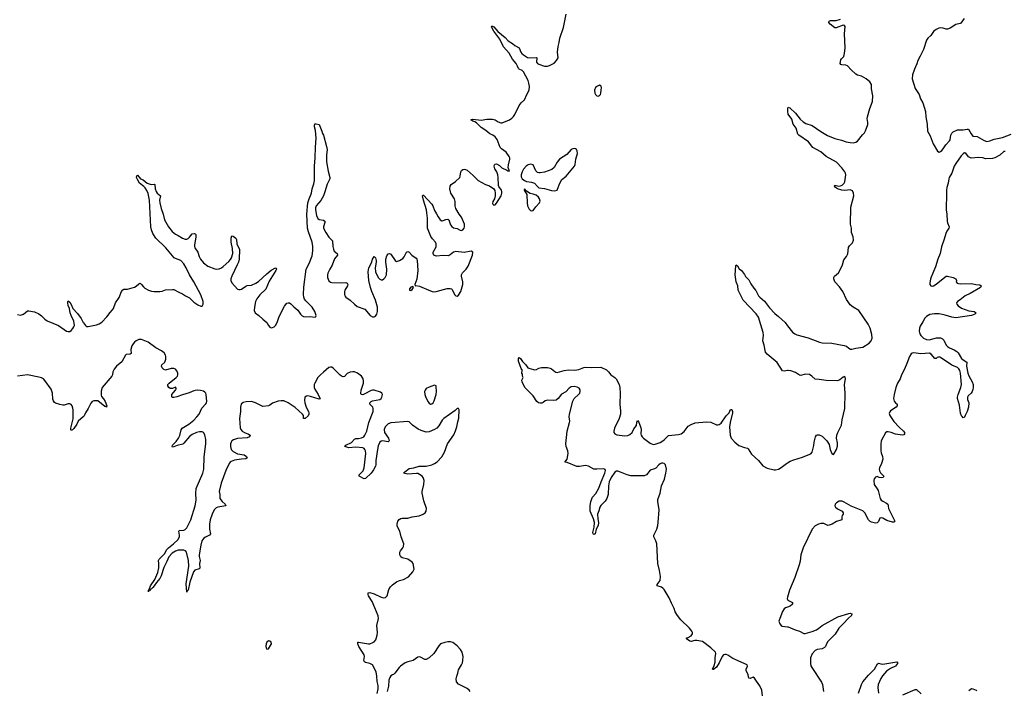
# Model space of a CAD drawing. Header units: inches. Extents: x 1682510 to 1839368, y 640758 to 791543.
# Tile 8 of 186: x 1699100 to 1713076, y 658828 to 668352. Entities that reach past the tile are written whole.
import ezdxf

# ---------------------------------------------------------------- set-up
doc = ezdxf.new("R2010")
doc.units = ezdxf.units.IN
doc.header["$MEASUREMENT"] = 0
for name, color, linetype in [('B6696', 7, 'Continuous'), ('B7605', 7, 'Continuous'), ('B7606', 7, 'Continuous'), ('B7615', 7, 'Continuous'), ('B7616', 7, 'Continuous')]:
    doc.layers.add(name, color=color, linetype=linetype)

msp = doc.modelspace()

# ---------------------------------------------------------------- linework, layer by layer
at = {"layer": 'B6696', "color": 6, "elevation": 500}
for points in [[(1699070, 664164), (1699110, 664156), (1699153, 664170), (1699210, 664218), (1699230, 664218), (1699310, 664201), (1699370, 664176), (1699410, 664146), (1699458, 664098), (1699490, 664076), (1699650, 664011), (1699730, 663950), (1699764, 663930), (1699790, 663923), (1699810, 663925), (1699830, 663938), (1699855, 663965), (1699870, 663990), (1699876, 664010), (1699866, 664070), (1699829, 664151), (1699817, 664190), (1699808, 664248), (1699789, 664291), (1699781, 664330), (1699782, 664350), (1699790, 664360), (1699810, 664341), (1699830, 664308), (1699852, 664250), (1699920, 664180), (1699970, 664109), (1700000, 664053)], [(1700000, 662714), (1699929, 662650), (1699913, 662610), (1699870, 662547), (1699850, 662528), (1699830, 662520), (1699824, 662530), (1699825, 662550), (1699858, 662682), (1699860, 662810), (1699856, 662836), (1699844, 662870), (1699830, 662886), (1699810, 662896), (1699790, 662896), (1699730, 662878), (1699710, 662878), (1699670, 662885), (1699610, 662904), (1699596, 662916), (1699579, 662939), (1699570, 662964), (1699564, 663050), (1699545, 663105), (1699456, 663230), (1699436, 663250), (1699410, 663265), (1699370, 663277), (1699210, 663306), (1699070, 663290)]]:
    msp.add_lwpolyline(points, dxfattribs=at)
at = {"layer": 'B7605', "color": 6}
for points, elevation in [([(1704175, 658785), (1704190, 658850), (1704190, 658898), (1704174, 658954), (1704170, 659030), (1704159, 659090), (1704107, 659190), (1704070, 659208), (1704010, 659221), (1703994, 659234), (1703987, 659250), (1703994, 659310), (1703990, 659330), (1703915, 659450), (1703898, 659490), (1703901, 659510), (1703907, 659513), (1704051, 659489), (1704070, 659490), (1704114, 659506), (1704130, 659517), (1704153, 659547), (1704174, 659610), (1704179, 659650), (1704171, 659750), (1704191, 659850), (1704188, 659888), (1704140, 660000)], 500), ([(1709642, 658750), (1709632, 658830), (1709608, 658890), (1709557, 658957), (1709530, 659001), (1709510, 659014), (1709470, 658995), (1709450, 659003), (1709438, 659050), (1709411, 659110), (1709411, 659130), (1709433, 659170), (1709426, 659190), (1709221, 659281), (1709150, 659328), (1709130, 659337), (1709110, 659339), (1709090, 659332), (1709070, 659310), (1709030, 659219), (1708990, 659159), (1708950, 659123), (1708942, 659122), (1708933, 659130), (1708959, 659181), (1708972, 659228), (1708970, 659290), (1708983, 659350), (1708977, 659370), (1708910, 659430), (1708790, 659521), (1708710, 659536), (1708685, 659535), (1708630, 659521), (1708610, 659528), (1708578, 659550), (1708570, 659565), (1708562, 659570), (1708590, 659580), (1708630, 659604), (1708651, 659629), (1708651, 659650), (1708642, 659670), (1708609, 659710), (1708484, 659830), (1708436, 659890), (1708404, 659944), (1708391, 659990), (1708386, 660000)], 400), ([(1709970, 660000), (1709950, 659983), (1709930, 659948), (1709888, 659850), (1709878, 659810), (1709890, 659773), (1709910, 659747), (1709921, 659741), (1710000, 659732)], 400), ([(1705493, 658810), (1705479, 658830), (1705452, 658852), (1705330, 658916), (1705301, 658950), (1705295, 658990), (1705304, 659030), (1705319, 659070), (1705330, 659118), (1705372, 659188), (1705383, 659217), (1705392, 659250), (1705395, 659310), (1705382, 659370), (1705356, 659410), (1705310, 659461), (1705250, 659506), (1705217, 659517), (1705177, 659517), (1705133, 659507), (1705074, 659486), (1705050, 659459), (1704977, 659350), (1704910, 659289), (1704870, 659265), (1704850, 659265), (1704790, 659300), (1704770, 659304), (1704750, 659298), (1704683, 659250), (1704608, 659232), (1704570, 659218), (1704505, 659170), (1704484, 659150), (1704427, 659073), (1704406, 659054), (1704390, 659049), (1704370, 659035), (1704356, 659010), (1704341, 658970), (1704334, 658886), (1704316, 658810)], 500)]:
    msp.add_lwpolyline(points, dxfattribs=dict(at, elevation=elevation))
at = {"layer": 'B7605', "color": 6, "elevation": 600}
msp.add_lwpolyline([(1702630, 659531), (1702607, 659510), (1702598, 659490), (1702593, 659453), (1702597, 659430), (1702610, 659411), (1702630, 659417), (1702675, 659490), (1702670, 659513), (1702650, 659527)], close=True, dxfattribs=at)
at = {"layer": 'B7606', "color": 6}
for points, elevation in [([(1700000, 664053), (1700005, 664045), (1700033, 664010), (1700050, 663997), (1700070, 663993), (1700190, 664019), (1700230, 664033), (1700264, 664056), (1700338, 664130), (1700385, 664195), (1700417, 664230), (1700431, 664250), (1700459, 664330), (1700514, 664406), (1700546, 664494), (1700563, 664517), (1700576, 664524), (1700630, 664527), (1700730, 664554), (1700754, 664566), (1700790, 664600), (1700810, 664608), (1700830, 664592), (1700856, 664556), (1700877, 664537), (1700930, 664511), (1700970, 664497), (1701010, 664492), (1701090, 664494), (1701122, 664498), (1701170, 664514), (1701270, 664522), (1701290, 664518), (1701361, 664481), (1701410, 664461), (1701452, 664432), (1701510, 664400), (1701570, 664342), (1701630, 664303), (1701670, 664283), (1701690, 664284), (1701702, 664310), (1701702, 664350), (1701670, 664443), (1701572, 664630), (1701508, 664728), (1701463, 664830), (1701430, 664887), (1701386, 664930), (1701350, 664947), (1701310, 664959), (1701292, 664972), (1701174, 665114), (1701030, 665250), (1700990, 665314), (1700970, 665367), (1700963, 665410), (1700941, 665790), (1700923, 665883), (1700906, 665926), (1700882, 665962), (1700863, 665983), (1700800, 666030), (1700770, 666080), (1700760, 666110), (1700764, 666136), (1700770, 666142), (1700814, 666094), (1700850, 666077), (1700910, 666031), (1700950, 666015), (1700970, 666011), (1701010, 666014), (1701018, 666010), (1701024, 665950), (1701037, 665910), (1701050, 665890), (1701100, 665850), (1701085, 665790), (1701087, 665750), (1701106, 665670), (1701137, 665590), (1701155, 665510), (1701210, 665409), (1701263, 665343), (1701310, 665307), (1701349, 665289), (1701410, 665250), (1701450, 665236), (1701470, 665236), (1701490, 665244), (1701510, 665261), (1701550, 665310), (1701574, 665314), (1701590, 665310), (1701599, 665299), (1701601, 665270), (1701583, 665150), (1701582, 665130), (1701588, 665110), (1701630, 665050), (1701647, 664990), (1701667, 664950), (1701710, 664900), (1701768, 664850), (1701870, 664813), (1701890, 664810), (1701930, 664815), (1701966, 664830), (1701990, 664846), (1702070, 664919), (1702093, 664947), (1702106, 664970), (1702123, 665030), (1702122, 665102), (1702101, 665190), (1702102, 665250), (1702110, 665283), (1702130, 665278), (1702166, 665250), (1702176, 665230), (1702181, 665170), (1702218, 665090), (1702214, 664950), (1702204, 664910), (1702187, 664870), (1702109, 664709), (1702095, 664670), (1702095, 664650), (1702110, 664615), (1702190, 664526), (1702210, 664518), (1702230, 664518), (1702250, 664526), (1702310, 664568), (1702330, 664576), (1702390, 664584), (1702450, 664608), (1702490, 664632), (1702610, 664744), (1702670, 664793), (1702730, 664830), (1702741, 664821), (1702743, 664810), (1702737, 664790), (1702641, 664639), (1702593, 664527), (1702510, 664443), (1702466, 664390), (1702447, 664350), (1702431, 664270), (1702430, 664221), (1702444, 664190), (1702496, 664150), (1702550, 664097), (1702610, 664050), (1702630, 664008), (1702650, 663983), (1702670, 663976), (1702690, 663980), (1702710, 663991), (1702730, 664010), (1702753, 664050), (1702783, 664137), (1702857, 664283), (1702890, 664325), (1702910, 664332), (1702930, 664332), (1702950, 664318), (1702990, 664272), (1703047, 664227), (1703085, 664170), (1703110, 664144), (1703130, 664135), (1703150, 664132), (1703216, 664136), (1703294, 664126), (1703305, 664135), (1703307, 664150), (1703288, 664210), (1703249, 664270), (1703161, 664361), (1703144, 664384), (1703134, 664410), (1703130, 664450), (1703135, 664555), (1703164, 664810), (1703211, 664890), (1703250, 664996), (1703263, 665070), (1703263, 665130), (1703252, 665190), (1703198, 665338), (1703185, 665390), (1703177, 665590), (1703191, 665750), (1703208, 665810), (1703242, 665890), (1703252, 665950), (1703277, 666023), (1703283, 666070), (1703283, 666270), (1703295, 666390), (1703297, 666543), (1703307, 666670), (1703297, 666777), (1703284, 666830), (1703284, 666856), (1703290, 666872), (1703310, 666872), (1703350, 666862), (1703388, 666770), (1703397, 666737), (1703412, 666710), (1703457, 666550), (1703465, 666510), (1703454, 666426), (1703454, 666334), (1703479, 666199), (1703503, 666110), (1703500, 666090), (1703464, 666016), (1703432, 665908), (1703411, 665850), (1703374, 665786), (1703308, 665710), (1703299, 665681), (1703298, 665650), (1703315, 665570), (1703331, 665530), (1703350, 665514), (1703410, 665503), (1703430, 665490), (1703430, 665470), (1703410, 665410), (1703412, 665390), (1703445, 665330), (1703490, 665265), (1703542, 665210), (1703543, 665130), (1703552, 665092), (1703565, 665065), (1703606, 665030), (1703613, 665010), (1703566, 664954), (1703534, 664866), (1703502, 664810), (1703476, 664750), (1703471, 664730), (1703470, 664690), (1703490, 664643), (1703510, 664626), (1703530, 664621), (1703670, 664614), (1703730, 664618), (1703750, 664612), (1703759, 664590), (1703755, 664570), (1703717, 664510), (1703710, 664490), (1703710, 664450), (1703716, 664430), (1703729, 664410), (1703791, 664371), (1703850, 664310), (1703890, 664281), (1704001, 664241), (1704076, 664150), (1704110, 664134), (1704130, 664133), (1704150, 664141), (1704171, 664169), (1704179, 664210), (1704178, 664270), (1704149, 664371), (1704099, 664490), (1704080, 664550), (1704057, 664650), (1704046, 664770), (1704056, 664830), (1704098, 664910), (1704110, 664951), (1704130, 664991), (1704150, 664971), (1704161, 664930), (1704161, 664910), (1704144, 664830), (1704151, 664770), (1704190, 664690), (1704210, 664669), (1704230, 664658), (1704250, 664657), (1704270, 664670), (1704287, 664690), (1704307, 664730), (1704312, 664810), (1704299, 664910), (1704298, 664950), (1704310, 664997), (1704330, 665028), (1704350, 665032), (1704370, 665020), (1704430, 664930), (1704450, 664920), (1704491, 664930), (1704538, 664962), (1704557, 664983), (1704590, 665050), (1704610, 665062), (1704630, 665048), (1704666, 665006), (1704727, 664967), (1704738, 664950), (1704744, 664930), (1704752, 664790), (1704735, 664665), (1704711, 664590), (1704714, 664574), (1704722, 664578), (1704773, 664567), (1704930, 664499), (1704970, 664488), (1705010, 664492), (1705170, 664535), (1705210, 664535), (1705229, 664529), (1705238, 664518), (1705271, 664451), (1705290, 664428), (1705310, 664424), (1705330, 664438), (1705360, 664490), (1705389, 664590), (1705389, 664629), (1705369, 664709), (1705370, 664730), (1705384, 664756), (1705438, 664810), (1705468, 664850), (1705526, 665010), (1705530, 665050), (1705510, 665066), (1705410, 665046), (1705290, 665058), (1705257, 665050), (1705208, 665012), (1705180, 665000), (1705110, 665005), (1705010, 664995), (1704977, 665010), (1704969, 665030), (1704969, 665050), (1705010, 665126), (1705012, 665170), (1705001, 665190), (1704958, 665238), (1704934, 665274), (1704890, 665390), (1704888, 665532), (1704881, 665610), (1704872, 665652), (1704830, 665790), (1704818, 665850), (1704822, 665858), (1704830, 665859), (1704951, 665731), (1704966, 665706), (1704990, 665642), (1705017, 665597), (1705039, 665550), (1705070, 665509), (1705090, 665496), (1705096, 665496), (1705110, 665498), (1705150, 665516), (1705177, 665517), (1705190, 665508), (1705217, 665437), (1705234, 665414), (1705258, 665398), (1705310, 665386), (1705350, 665363), (1705370, 665358), (1705390, 665367), (1705410, 665393), (1705416, 665410), (1705412, 665450), (1705370, 665546), (1705338, 665590), (1705291, 665671), (1705280, 665710), (1705282, 665770), (1705278, 665790), (1705270, 665810), (1705220, 665890), (1705206, 665950), (1705211, 665989), (1705225, 666010), (1705288, 666052), (1705346, 666110), (1705354, 666130), (1705360, 666190), (1705370, 666210), (1705390, 666224), (1705410, 666228), (1705430, 666224), (1705450, 666213), (1705539, 666139), (1705606, 666066), (1705710, 666011), (1705770, 665994), (1705828, 665948), (1705845, 665925), (1705851, 665890), (1705851, 665850), (1705839, 665810), (1705815, 665770), (1705810, 665742), (1705816, 665730), (1705830, 665719), (1705850, 665724), (1705870, 665747), (1705932, 665850), (1705944, 665890), (1705944, 665910), (1705939, 665930), (1705903, 665983), (1705898, 665998), (1705893, 666110), (1705887, 666147), (1705871, 666191), (1705846, 666234), (1705836, 666270), (1705839, 666290), (1705850, 666301), (1705870, 666303), (1705910, 666282), (1705944, 666250), (1705970, 666233), (1706002, 666222), (1706030, 666205), (1706050, 666202), (1706053, 666210), (1706043, 666223), (1706034, 666254), (1706036, 666290), (1706058, 666370), (1706055, 666390), (1706048, 666410), (1706006, 666470), (1705938, 666518), (1705919, 666539), (1705877, 666650), (1705848, 666690), (1705818, 666710), (1705771, 666731), (1705718, 666778), (1705650, 666821), (1705586, 666886), (1705561, 666901), (1705533, 666910), (1705505, 666930), (1705530, 666939), (1705650, 666926), (1705730, 666938), (1705810, 666938), (1705848, 666928), (1705890, 666900), (1705930, 666886), (1705950, 666888), (1706054, 666930), (1706087, 666953), (1706110, 666975), (1706130, 667006), (1706189, 667131), (1706219, 667170), (1706265, 667215), (1706297, 667290), (1706330, 667350), (1706336, 667404), (1706329, 667450), (1706316, 667490), (1706250, 667609), (1706230, 667631), (1706188, 667648), (1706178, 667658), (1706167, 667690), (1706145, 667730), (1706096, 667790), (1706050, 667875), (1705966, 667966), (1705914, 668074), (1705830, 668190), (1705802, 668242), (1705792, 668250), (1705800, 668260), (1705810, 668260), (1705830, 668249), (1705886, 668186), (1705990, 668101), (1706032, 668052), (1706094, 668014), (1706130, 667983), (1706190, 667950), (1706214, 667890), (1706228, 667870), (1706250, 667853), (1706310, 667817), (1706330, 667812), (1706436, 667816), (1706439, 667810), (1706438, 667750), (1706450, 667729), (1706470, 667718), (1706550, 667690), (1706590, 667691), (1706619, 667701), (1706685, 667735), (1706718, 667770), (1706742, 667810), (1706734, 667890), (1706743, 667970), (1706759, 668030), (1706768, 668090), (1706817, 668243), (1706856, 668430)], 500), ([(1710000, 663368), (1709950, 663359), (1709930, 663366), (1709850, 663482), (1709710, 663602), (1709688, 663630), (1709668, 663728), (1709650, 663790), (1709656, 663870), (1709651, 663910), (1709587, 664127), (1709555, 664175), (1709370, 664369), (1709300, 664510), (1709296, 664570), (1709270, 664629), (1709257, 664730), (1709263, 664857), (1709270, 664871), (1709290, 664854), (1709314, 664814), (1709344, 664790), (1709390, 664731), (1709404, 664704), (1709450, 664659), (1709479, 664599), (1709520, 664540), (1709550, 664506), (1709589, 664430), (1709604, 664410), (1709673, 664353), (1709741, 664261), (1709819, 664179), (1709870, 664138), (1709964, 664050), (1710000, 664003)], 400), ([(1704140, 660000), (1704101, 660090), (1704052, 660170), (1704044, 660190), (1704046, 660214), (1704070, 660216), (1704130, 660197), (1704231, 660149), (1704270, 660143), (1704292, 660148), (1704318, 660170), (1704341, 660259), (1704363, 660297), (1704390, 660327), (1704450, 660370), (1704490, 660388), (1704550, 660404), (1704619, 660441), (1704681, 660510), (1704698, 660550), (1704686, 660630), (1704669, 660650), (1704609, 660690), (1704530, 660710), (1704510, 660725), (1704497, 660750), (1704495, 660790), (1704505, 660810), (1704537, 660850), (1704547, 660870), (1704551, 660910), (1704514, 661010), (1704497, 661090), (1704459, 661159), (1704456, 661190), (1704469, 661231), (1704488, 661252), (1704510, 661268), (1704530, 661274), (1704607, 661273), (1704670, 661292), (1704770, 661304), (1704825, 661330), (1704853, 661350), (1704869, 661370), (1704874, 661410), (1704838, 661518), (1704815, 661630), (1704815, 661650), (1704836, 661750), (1704839, 661810), (1704828, 661850), (1704812, 661870), (1704775, 661895), (1704750, 661905), (1704730, 661908), (1704610, 661900), (1704549, 661910), (1704566, 661930), (1704630, 661976), (1704694, 661986), (1704770, 662009), (1704870, 662009), (1704950, 662030), (1704990, 662050), (1705025, 662075), (1705090, 662145), (1705128, 662212), (1705172, 662328), (1705262, 662458), (1705288, 662512), (1705306, 662570), (1705318, 662642), (1705332, 662692), (1705339, 662810), (1705330, 662832), (1705310, 662832), (1705279, 662801), (1705118, 662690), (1705096, 662664), (1705050, 662585), (1705019, 662550), (1704990, 662530), (1704910, 662497), (1704870, 662495), (1704798, 662518), (1704756, 662536), (1704674, 662594), (1704630, 662642), (1704610, 662648), (1704370, 662629), (1704330, 662611), (1704288, 662570), (1704271, 662530), (1704280, 662490), (1704333, 662410), (1704344, 662370), (1704330, 662356), (1704250, 662373), (1704230, 662368), (1704210, 662350), (1704190, 662301), (1704178, 662250), (1704157, 662090), (1704156, 662030), (1704149, 662010), (1704123, 661957), (1704089, 661911), (1704010, 661836), (1703990, 661830), (1703917, 661870), (1703919, 661890), (1703973, 661947), (1703990, 661990), (1704012, 662190), (1704009, 662229), (1704000, 662250), (1703990, 662261), (1703970, 662271), (1703870, 662281), (1703772, 662272), (1703714, 662290), (1703727, 662310), (1703811, 662349), (1703850, 662393), (1703870, 662402), (1703910, 662402), (1703950, 662412), (1703984, 662430), (1704001, 662450), (1704026, 662510), (1704055, 662630), (1704119, 662790), (1704119, 662830), (1704112, 662850), (1704068, 662890), (1704069, 662910), (1704088, 662930), (1704110, 662940), (1704210, 662957), (1704229, 662970), (1704240, 662990), (1704247, 663010), (1704248, 663030), (1704239, 663050), (1704222, 663062), (1704132, 663090), (1704110, 663092), (1704090, 663088), (1703990, 663033), (1703970, 663026), (1703947, 663027), (1703942, 663042), (1703948, 663090), (1703980, 663190), (1703980, 663230), (1703970, 663260), (1703950, 663288), (1703897, 663330), (1703850, 663350), (1703828, 663352), (1703790, 663348), (1703750, 663329), (1703710, 663286), (1703690, 663281), (1703670, 663289), (1703644, 663310), (1703550, 663403), (1703530, 663415), (1703510, 663419), (1703490, 663413), (1703410, 663348), (1703368, 663310), (1703334, 663270), (1703288, 663190), (1703281, 663170), (1703282, 663130), (1703290, 663103), (1703338, 663030), (1703359, 662979), (1703370, 662969), (1703350, 662964), (1703230, 663002), (1703192, 663008), (1703170, 663005), (1703149, 662990), (1703142, 662950), (1703147, 662910), (1703167, 662850), (1703199, 662790), (1703203, 662770), (1703203, 662750), (1703193, 662727), (1703150, 662688), (1703127, 662687), (1703126, 662730), (1703114, 662750), (1703010, 662844), (1702910, 662913), (1702850, 662937), (1702810, 662941), (1702770, 662934), (1702690, 662906), (1702650, 662879), (1702630, 662870), (1702550, 662859), (1702448, 662910), (1702390, 662928), (1702314, 662926), (1702270, 662915), (1702244, 662890), (1702233, 662850), (1702236, 662790), (1702220, 662690), (1702230, 662555), (1702241, 662530), (1702259, 662510), (1702290, 662490), (1702347, 662467), (1702369, 662450), (1702362, 662430), (1702328, 662412), (1702190, 662403), (1702133, 662387), (1702113, 662370), (1702101, 662350), (1702093, 662327), (1702091, 662290), (1702103, 662250), (1702130, 662219), (1702190, 662188), (1702287, 662170), (1702319, 662150), (1702329, 662130), (1702310, 662114), (1702250, 662110), (1702150, 662095), (1702101, 662079), (1702088, 662070), (1702075, 662050), (1702025, 661950), (1701959, 661770), (1701931, 661650), (1701942, 661610), (1701941, 661550), (1701972, 661510), (1702015, 661470), (1702026, 661450), (1701999, 661441), (1701910, 661430), (1701890, 661421), (1701862, 661390), (1701832, 661328), (1701804, 661250), (1701792, 661190), (1701795, 661115), (1701810, 661050), (1701793, 661030), (1701735, 661005), (1701712, 660988), (1701687, 660950), (1701669, 660891), (1701646, 660750), (1701647, 660727), (1701663, 660670), (1701652, 660628), (1701656, 660564), (1701647, 660553), (1701586, 660534), (1701567, 660513), (1701516, 660364), (1701490, 660250), (1701478, 660242), (1701470, 660224), (1701462, 660342), (1701500, 660590), (1701494, 660670), (1701474, 660770), (1701467, 660790), (1701451, 660810), (1701430, 660818), (1701350, 660818), (1701310, 660804), (1701264, 660776), (1701216, 660724), (1701190, 660656), (1701148, 660572), (1701110, 660453), (1701090, 660414), (1701041, 660359), (1701010, 660310), (1700990, 660288), (1700979, 660281), (1700970, 660268), (1700957, 660263), (1700950, 660248), (1700931, 660249), (1700929, 660229), (1700930, 660250), (1700938, 660262), (1700955, 660310), (1701017, 660403), (1701059, 660501), (1701073, 660567), (1701077, 660630), (1701072, 660670), (1701081, 660690), (1701154, 660766), (1701190, 660828), (1701210, 660850), (1701283, 660910), (1701348, 660972), (1701368, 661012), (1701369, 661030), (1701361, 661090), (1701364, 661096), (1701430, 661101), (1701450, 661110), (1701470, 661137), (1701530, 661250), (1701590, 661450), (1701603, 661530), (1701599, 661630), (1701604, 661696), (1701698, 661910), (1701712, 661968), (1701718, 662142), (1701743, 662330), (1701741, 662390), (1701730, 662456), (1701710, 662490), (1701690, 662499), (1701650, 662498), (1701610, 662488), (1701550, 662461), (1701510, 662435), (1701430, 662338), (1701414, 662326), (1701336, 662304), (1701290, 662285), (1701270, 662282), (1701263, 662290), (1701270, 662310), (1701319, 662361), (1701352, 662408), (1701371, 662449), (1701392, 662528), (1701404, 662550), (1701499, 662610), (1701570, 662666), (1701616, 662710), (1701645, 662750), (1701684, 662836), (1701743, 662897), (1701751, 662910), (1701754, 662930), (1701749, 663029), (1701741, 663050), (1701730, 663063), (1701710, 663075), (1701667, 663087), (1701630, 663089), (1701590, 663085), (1701570, 663081), (1701506, 663054), (1701410, 663026), (1701330, 662995), (1701290, 662985), (1701265, 662985), (1701257, 662997), (1701261, 663030), (1701281, 663059), (1701313, 663090), (1701323, 663110), (1701321, 663121), (1701310, 663131), (1701270, 663115), (1701250, 663112), (1701236, 663116), (1701218, 663130), (1701204, 663150), (1701201, 663170), (1701220, 663190), (1701322, 663270), (1701339, 663290), (1701346, 663310), (1701345, 663330), (1701330, 663367), (1701310, 663389), (1701290, 663399), (1701250, 663397), (1701170, 663373), (1701144, 663384), (1701120, 663410), (1701111, 663430), (1701117, 663450), (1701158, 663490), (1701175, 663530), (1701176, 663570), (1701169, 663590), (1701150, 663620), (1701113, 663650), (1701030, 663694), (1700924, 663770), (1700830, 663811), (1700790, 663808), (1700753, 663790), (1700730, 663773), (1700709, 663750), (1700690, 663718), (1700677, 663670), (1700684, 663610), (1700670, 663603), (1700610, 663599), (1700601, 663590), (1700549, 663491), (1700473, 663430), (1700442, 663390), (1700423, 663350), (1700417, 663310), (1700409, 663290), (1700270, 663130), (1700257, 663077), (1700258, 663018), (1700263, 663003), (1700290, 662968), (1700311, 662931), (1700335, 662870), (1700334, 662850), (1700330, 662848), (1700319, 662859), (1700310, 662861), (1700210, 662939), (1700150, 662940), (1700130, 662930), (1700110, 662907), (1700074, 662830), (1700032, 662770), (1700014, 662726), (1700000, 662714)], 500), ([(1708386, 660000), (1708350, 660066), (1708321, 660141), (1708250, 660258), (1708230, 660280), (1708210, 660293), (1708149, 660310), (1708149, 660331), (1708190, 660390), (1708195, 660445), (1708182, 660530), (1708157, 660630), (1708145, 660910), (1708132, 660952), (1708100, 661010), (1708099, 661030), (1708144, 661116), (1708158, 661170), (1708165, 661210), (1708176, 661390), (1708160, 661510), (1708160, 661540), (1708190, 661630), (1708212, 661730), (1708251, 661829), (1708273, 661910), (1708280, 661970), (1708269, 662030), (1708250, 662048), (1708230, 662054), (1708210, 662053), (1708190, 662045), (1708170, 662030), (1708130, 661984), (1708110, 661972), (1708050, 661953), (1707996, 661890), (1707965, 661875), (1707776, 661876), (1707724, 661890), (1707630, 661928), (1707590, 661939), (1707570, 661940), (1707550, 661924), (1707495, 661850), (1707469, 661791), (1707459, 661730), (1707454, 661610), (1707436, 661550), (1707410, 661512), (1707348, 661452), (1707334, 661430), (1707322, 661378), (1707301, 661330), (1707304, 661264), (1707316, 661210), (1707310, 661169), (1707284, 661116), (1707270, 661050), (1707250, 661039), (1707241, 661050), (1707236, 661070), (1707255, 661145), (1707258, 661210), (1707244, 661264), (1707199, 661370), (1707199, 661450), (1707205, 661510), (1707232, 661570), (1707279, 661621), (1707322, 661698), (1707352, 661790), (1707407, 661910), (1707415, 661950), (1707410, 661966), (1707390, 661974), (1707290, 661967), (1707250, 661970), (1707172, 662012), (1707130, 662021), (1707046, 662006), (1707010, 662005), (1706870, 662063), (1706837, 662070), (1706869, 662111), (1706887, 662190), (1706881, 662230), (1706856, 662290), (1706853, 662330), (1706869, 662510), (1706906, 662630), (1706908, 662650), (1706901, 662710), (1706903, 662750), (1706950, 662934), (1706970, 662971), (1707032, 663028), (1707049, 663050), (1707057, 663070), (1707056, 663096), (1707040, 663120), (1707015, 663135), (1706970, 663144), (1706930, 663140), (1706900, 663120), (1706850, 663066), (1706790, 663032), (1706744, 662970), (1706713, 662950), (1706670, 662943), (1706591, 662949), (1706561, 662939), (1706530, 662914), (1706510, 662905), (1706490, 662904), (1706463, 662910), (1706440, 662930), (1706390, 663010), (1706269, 663130), (1706230, 663208), (1706229, 663231), (1706246, 663270), (1706238, 663290), (1706236, 663316), (1706229, 663330), (1706229, 663350), (1706238, 663370), (1706219, 663399), (1706182, 663502), (1706181, 663539), (1706190, 663553), (1706210, 663538), (1706236, 663496), (1706286, 663450), (1706314, 663410), (1706339, 663399), (1706410, 663380), (1706437, 663383), (1706470, 663405), (1706506, 663414), (1706590, 663412), (1706630, 663404), (1706650, 663394), (1706694, 663354), (1706710, 663345), (1706730, 663342), (1706829, 663370), (1706890, 663380), (1706970, 663375), (1707010, 663379), (1707035, 663385), (1707106, 663414), (1707130, 663419), (1707210, 663412), (1707350, 663416), (1707430, 663379), (1707460, 663350), (1707489, 663309), (1707550, 663270), (1707567, 663250), (1707607, 663170), (1707617, 663130), (1707623, 663043), (1707619, 662890), (1707628, 662792), (1707627, 662750), (1707610, 662690), (1707545, 662550), (1707535, 662510), (1707535, 662490), (1707548, 662470), (1707577, 662457), (1707690, 662444), (1707730, 662448), (1707760, 662460), (1707792, 662490), (1707819, 662541), (1707854, 662590), (1707860, 662630), (1707870, 662661), (1707890, 662637), (1707917, 662557), (1707923, 662530), (1707918, 662470), (1707923, 662450), (1707935, 662430), (1707953, 662410), (1708050, 662336), (1708090, 662320), (1708118, 662322), (1708190, 662348), (1708229, 662370), (1708255, 662390), (1708310, 662446), (1708450, 662460), (1708490, 662470), (1708530, 662502), (1708590, 662580), (1708630, 662605), (1708690, 662627), (1708850, 662643), (1708910, 662634), (1708990, 662599), (1709010, 662597), (1709030, 662602), (1709056, 662624), (1709130, 662724), (1709172, 662768), (1709190, 662816), (1709196, 662816), (1709210, 662814), (1709218, 662790), (1709217, 662770), (1709185, 662630), (1709177, 662570), (1709183, 662450), (1709200, 662410), (1709250, 662354), (1709310, 662307), (1709390, 662276), (1709430, 662267), (1709439, 662259), (1709490, 662182), (1709588, 662090), (1709650, 662016), (1709710, 661982), (1709810, 661960), (1709830, 661960), (1709870, 661970), (1709910, 661992), (1709984, 662050), (1710000, 662059)], 400), ([(1710000, 660153), (1709999, 660150), (1709995, 660130), (1710000, 660120)], 400), ([(1710000, 660010), (1709970, 660000)], 400)]:
    msp.add_lwpolyline(points, dxfattribs=dict(at, elevation=elevation))
at = {"layer": 'B7606', "color": 6, "elevation": 500}
for points in [[(1707330, 667420), (1707301, 667410), (1707274, 667390), (1707257, 667350), (1707262, 667310), (1707272, 667290), (1707290, 667272), (1707310, 667267), (1707330, 667275), (1707342, 667290), (1707350, 667310), (1707356, 667350), (1707358, 667390), (1707353, 667410)], [(1706970, 666524), (1706950, 666520), (1706930, 666510), (1706865, 666435), (1706764, 666370), (1706729, 666330), (1706688, 666252), (1706655, 666225), (1706550, 666187), (1706490, 666175), (1706470, 666177), (1706450, 666183), (1706427, 666207), (1706390, 666289), (1706350, 666299), (1706319, 666290), (1706288, 666270), (1706252, 666230), (1706230, 666190), (1706217, 666150), (1706218, 666118), (1706234, 666094), (1706267, 666067), (1706294, 666054), (1706363, 666043), (1706408, 666028), (1706450, 665981), (1706470, 665965), (1706550, 665954), (1706650, 665925), (1706690, 665920), (1706710, 665925), (1706727, 665933), (1706735, 665945), (1706769, 666031), (1706797, 666083), (1706856, 666130), (1706976, 666270), (1706986, 666294), (1706993, 666370), (1707016, 666450), (1707014, 666490), (1707002, 666510), (1706990, 666518)], [(1706270, 665946), (1706262, 665938), (1706262, 665930), (1706298, 665870), (1706301, 665750), (1706307, 665707), (1706330, 665663), (1706350, 665641), (1706370, 665636), (1706390, 665644), (1706425, 665695), (1706479, 665750), (1706486, 665774), (1706478, 665810), (1706465, 665830), (1706430, 665859), (1706390, 665875), (1706345, 665885), (1706295, 665915)], [(1704682, 664562), (1704650, 664554), (1704632, 664530), (1704634, 664510), (1704650, 664505), (1704670, 664522), (1704688, 664550)], [(1704990, 663161), (1704910, 663134), (1704870, 663112), (1704853, 663090), (1704848, 663070), (1704851, 663030), (1704860, 663000), (1704891, 662931), (1704910, 662906), (1704930, 662892), (1704950, 662895), (1704970, 662913), (1704983, 662937), (1705012, 663030), (1705017, 663077), (1705013, 663133), (1705010, 663150)]]:
    msp.add_lwpolyline(points, close=True, dxfattribs=at)
at = {"layer": 'B7615', "color": 6, "elevation": 400}
for points in [[(1710000, 659732), (1710010, 659730), (1710108, 659688), (1710170, 659669), (1710230, 659636), (1710250, 659634), (1710350, 659664), (1710410, 659689), (1710444, 659710), (1710490, 659750), (1710713, 659870), (1710870, 659920), (1710890, 659924), (1710914, 659914), (1710905, 659890), (1710866, 659854), (1710791, 659770), (1710726, 659710), (1710673, 659627), (1710570, 659523), (1710550, 659490), (1710537, 659450), (1710525, 659435), (1710490, 659418), (1710419, 659410), (1710390, 659394), (1710350, 659348), (1710324, 659290), (1710323, 659210), (1710330, 659178), (1710342, 659150), (1710483, 658943), (1710496, 658910), (1710512, 658810)], [(1711007, 658790), (1711050, 658910), (1711070, 658950), (1711150, 659045), (1711233, 659127), (1711276, 659204), (1711290, 659213), (1711322, 659202), (1711350, 659199), (1711550, 659233), (1711559, 659230), (1711562, 659210), (1711531, 659170), (1711461, 659139), (1711402, 659098), (1711345, 659035), (1711322, 658998), (1711288, 658910), (1711283, 658870), (1711292, 658790)], [(1711635, 658765), (1711810, 658838), (1711830, 658840), (1711898, 658778)], [(1712573, 658827), (1712610, 658852), (1712630, 658850), (1712675, 658830), (1712682, 658822)]]:
    msp.add_lwpolyline(points, dxfattribs=at)
at = {"layer": 'B7616', "color": 6, "elevation": 400}
for points in [[(1712506, 668370), (1712458, 668302), (1712450, 668296), (1712390, 668284), (1712310, 668229), (1712270, 668215), (1712250, 668215), (1712209, 668230), (1712170, 668235), (1712147, 668230), (1712110, 668213), (1712070, 668186), (1712034, 668126), (1711990, 668090), (1711970, 668062), (1711927, 667930), (1711884, 667836), (1711848, 667772), (1711834, 667726), (1711800, 667650), (1711775, 667570), (1711769, 667510), (1711810, 667376), (1711869, 667289), (1711886, 667230), (1711918, 667170), (1711959, 667050), (1711961, 666970), (1711979, 666870), (1711987, 666770), (1712024, 666704), (1712067, 666590), (1712130, 666486), (1712150, 666472), (1712170, 666480), (1712190, 666496), (1712210, 666519), (1712245, 666575), (1712300, 666630), (1712310, 666646), (1712318, 666710), (1712330, 666740), (1712350, 666760), (1712410, 666787), (1712493, 666787), (1712550, 666798), (1712570, 666795), (1712604, 666730), (1712630, 666699), (1712691, 666691), (1712790, 666638), (1712830, 666623), (1712869, 666630), (1712930, 666656), (1713050, 666679), (1713175, 666725)], [(1710000, 664003), (1710070, 663912), (1710101, 663890), (1710130, 663878), (1710290, 663833), (1710452, 663772), (1710490, 663764), (1710630, 663760), (1710805, 663725), (1710834, 663714), (1710870, 663686), (1710894, 663674), (1710910, 663673), (1710970, 663688), (1711070, 663701), (1711160, 663760), (1711188, 663790), (1711200, 663830), (1711197, 663883), (1711174, 663970), (1711143, 664030), (1711010, 664220), (1710930, 664267), (1710890, 664303), (1710867, 664330), (1710837, 664377), (1710783, 664490), (1710736, 664556), (1710672, 664630), (1710658, 664670), (1710657, 664690), (1710667, 664710), (1710721, 664759), (1710765, 664835), (1710780, 664870), (1710797, 664943), (1710835, 664990), (1710853, 665027), (1710863, 665117), (1710878, 665142), (1710919, 665181), (1710937, 665223), (1710933, 665270), (1710909, 665330), (1710906, 665390), (1710894, 665450), (1710899, 665690), (1710938, 665850), (1710935, 665890), (1710919, 665919), (1710890, 665937), (1710812, 665928), (1710771, 665931), (1710710, 665950), (1710681, 665970), (1710666, 665990), (1710670, 666001), (1710728, 665988), (1710750, 665991), (1710777, 666003), (1710802, 666030), (1710812, 666050), (1710825, 666150), (1710821, 666170), (1710811, 666190), (1710770, 666250), (1710692, 666330), (1710548, 666408), (1710470, 666475), (1710359, 666539), (1710298, 666618), (1710160, 666710), (1710145, 666725), (1710122, 666810), (1710080, 666870), (1710058, 666938), (1710010, 667010), (1710002, 667050), (1710003, 667097), (1710010, 667110), (1710030, 667102), (1710110, 667023), (1710177, 666937), (1710219, 666899), (1710257, 666877), (1710350, 666849), (1710470, 666766), (1710568, 666708), (1710670, 666663), (1710763, 666643), (1710830, 666619), (1710890, 666606), (1710937, 666603), (1710967, 666613), (1710991, 666629), (1711062, 666718), (1711093, 666747), (1711108, 666772), (1711139, 666861), (1711140, 666890), (1711128, 666948), (1711132, 666970), (1711166, 667090), (1711206, 667190), (1711211, 667270), (1711193, 667370), (1711191, 667430), (1711166, 667470), (1711115, 667510), (1711050, 667548), (1710990, 667565), (1710970, 667578), (1710901, 667641), (1710850, 667695), (1710826, 667706), (1710768, 667710), (1710755, 667715), (1710744, 667730), (1710758, 667782), (1710765, 667795), (1710798, 667830), (1710810, 667870), (1710815, 667950), (1710807, 668153), (1710816, 668256), (1710810, 668270), (1710790, 668273), (1710690, 668238), (1710670, 668238), (1710606, 668290), (1710587, 668310), (1710589, 668330), (1710610, 668340), (1710690, 668338), (1710750, 668359)], [(1713090, 666479), (1713070, 666478), (1713014, 666426), (1712943, 666390), (1712910, 666379), (1712810, 666376), (1712770, 666389), (1712710, 666396), (1712606, 666386), (1712570, 666403), (1712530, 666455), (1712510, 666459), (1712490, 666445), (1712463, 666417), (1712387, 666310), (1712366, 666270), (1712331, 666170), (1712294, 666110), (1712287, 666090), (1712278, 666030), (1712260, 665970), (1712254, 665930), (1712258, 665830), (1712249, 665709), (1712252, 665652), (1712261, 665590), (1712265, 665490), (1712269, 665469), (1712294, 665410), (1712289, 665390), (1712260, 665350), (1712244, 665316), (1712224, 665236), (1712184, 665124), (1712168, 665030), (1712133, 664950), (1712100, 664840), (1712070, 664778), (1712030, 664674), (1712020, 664610), (1712021, 664590), (1712031, 664571), (1712050, 664566), (1712070, 664573), (1712110, 664597), (1712230, 664695), (1712250, 664709), (1712270, 664711), (1712351, 664691), (1712388, 664670), (1712396, 664650), (1712394, 664630), (1712407, 664610), (1712424, 664604), (1712450, 664601), (1712610, 664607), (1712672, 664592), (1712730, 664587), (1712750, 664570), (1712739, 664550), (1712590, 664462), (1712521, 664430), (1712450, 664373), (1712410, 664350), (1712397, 664330), (1712401, 664310), (1712419, 664290), (1712470, 664257), (1712575, 664215), (1712650, 664208), (1712678, 664190), (1712657, 664170), (1712610, 664153), (1712390, 664119), (1712330, 664126), (1712237, 664157), (1712153, 664173), (1712086, 664174), (1712017, 664163), (1711970, 664139), (1711946, 664114), (1711921, 664059), (1711881, 663999), (1711871, 663969), (1711869, 663930), (1711877, 663890), (1711890, 663866), (1711930, 663831), (1711970, 663808), (1712010, 663807), (1712115, 663835), (1712170, 663832), (1712200, 663820), (1712219, 663799), (1712252, 663732), (1712272, 663710), (1712300, 663690), (1712363, 663663), (1712401, 663641), (1712420, 663620), (1712470, 663540), (1712490, 663521), (1712544, 663490), (1712541, 663430), (1712557, 663330), (1712572, 663292), (1712620, 663210), (1712632, 663170), (1712635, 663130), (1712630, 663098), (1712618, 663070), (1712604, 663050), (1712563, 663010), (1712554, 662990), (1712556, 662956), (1712573, 662910), (1712567, 662850), (1712550, 662789), (1712523, 662730), (1712510, 662709), (1712490, 662697), (1712479, 662719), (1712470, 662725), (1712456, 662764), (1712438, 662878), (1712413, 662970), (1712412, 662992), (1712419, 663030), (1712461, 663130), (1712470, 663170), (1712454, 663334), (1712446, 663370), (1712433, 663393), (1712410, 663412), (1712330, 663445), (1712170, 663555), (1712150, 663562), (1712140, 663560), (1712125, 663555), (1712110, 663542), (1712090, 663539), (1712040, 663600), (1712014, 663614), (1711890, 663607), (1711790, 663620), (1711770, 663617), (1711754, 663606), (1711732, 663570), (1711693, 663467), (1711658, 663390), (1711615, 663310), (1711596, 663250), (1711558, 663190), (1711538, 663130), (1711512, 663030), (1711505, 662970), (1711513, 662933), (1711530, 662910), (1711554, 662890), (1711555, 662870), (1711541, 662850), (1711462, 662798), (1711450, 662783), (1711443, 662757), (1711450, 662730), (1711510, 662644), (1711583, 662563), (1711647, 662510), (1711660, 662490), (1711661, 662470), (1711650, 662456), (1711630, 662450), (1711530, 662467), (1711471, 662491), (1711430, 662500), (1711410, 662499), (1711390, 662485), (1711330, 662370), (1711325, 662325), (1711325, 662230), (1711330, 662199), (1711347, 662150), (1711350, 662110), (1711333, 662047), (1711305, 661990), (1711301, 661970), (1711305, 661945), (1711317, 661917), (1711368, 661870), (1711355, 661850), (1711330, 661847), (1711302, 661850), (1711270, 661864), (1711250, 661855), (1711238, 661842), (1711229, 661830), (1711226, 661810), (1711229, 661750), (1711271, 661691), (1711284, 661664), (1711312, 661552), (1711328, 661530), (1711350, 661513), (1711404, 661484), (1711421, 661470), (1711428, 661450), (1711434, 661410), (1711520, 661230), (1711517, 661223), (1711510, 661215), (1711490, 661216), (1711410, 661241), (1711350, 661273), (1711330, 661279), (1711309, 661271), (1711290, 661224), (1711270, 661206), (1711250, 661204), (1711190, 661218), (1711170, 661227), (1711149, 661250), (1711098, 661350), (1711070, 661378), (1710904, 661444), (1710802, 661502), (1710774, 661514), (1710730, 661513), (1710692, 661490), (1710677, 661470), (1710671, 661450), (1710680, 661430), (1710707, 661407), (1710773, 661370), (1710789, 661350), (1710790, 661330), (1710775, 661310), (1710769, 661290), (1710768, 661250), (1710757, 661243), (1710696, 661224), (1710632, 661188), (1710590, 661173), (1710570, 661171), (1710515, 661195), (1710498, 661198), (1710470, 661197), (1710439, 661190), (1710390, 661164), (1710350, 661115), (1710219, 660850), (1710190, 660750), (1710179, 660661), (1710166, 660610), (1710105, 660430), (1710028, 660250), (1710000, 660153)], [(1710000, 662059), (1710038, 662082), (1710090, 662102), (1710210, 662137), (1710270, 662165), (1710330, 662187), (1710348, 662210), (1710354, 662230), (1710373, 662307), (1710376, 662350), (1710397, 662430), (1710410, 662450), (1710425, 662455), (1710450, 662454), (1710490, 662438), (1710558, 662370), (1710590, 662317), (1710606, 662246), (1710622, 662202), (1710630, 662189), (1710650, 662179), (1710663, 662190), (1710696, 662250), (1710710, 662295), (1710710, 662345), (1710693, 662410), (1710699, 662450), (1710711, 662490), (1710765, 662595), (1710774, 662670), (1710812, 662828), (1710815, 663050), (1710810, 663170), (1710823, 663250), (1710817, 663277), (1710810, 663286), (1710790, 663276), (1710743, 663237), (1710710, 663225), (1710546, 663226), (1710450, 663244), (1710390, 663245), (1710344, 663290), (1710310, 663313), (1710250, 663318), (1710190, 663298), (1710170, 663302), (1710110, 663342), (1710044, 663364), (1710010, 663370), (1710000, 663368)], [(1710000, 660120), (1710004, 660110), (1710070, 660073), (1710071, 660050), (1710038, 660022), (1710000, 660010)]]:
    msp.add_lwpolyline(points, dxfattribs=at)

doc.saveas('drawing.dxf')
